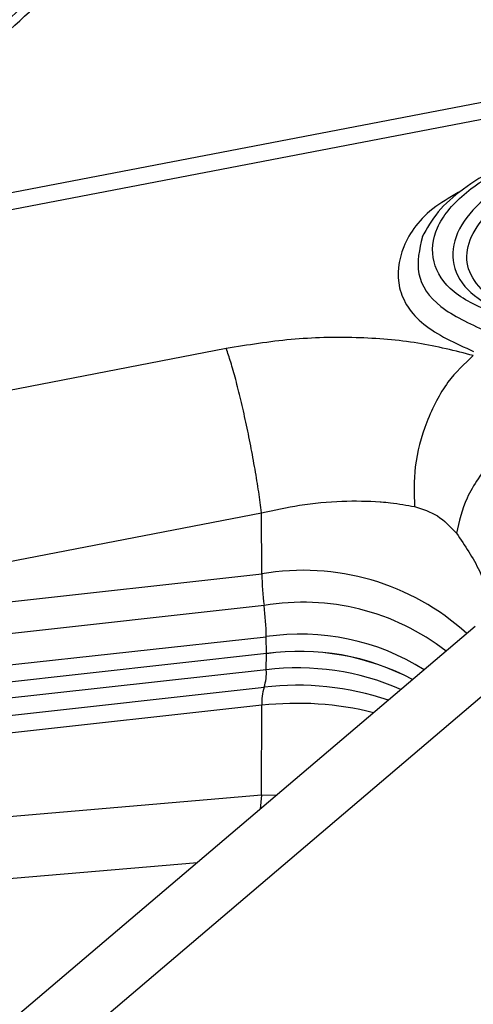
# Paper-space layout 'Sheet2' of a CAD drawing. Header units: millimetres. Extents: x 3 to 471, y 5 to 248.
# Tile 36 of 78: x 75.64 to 76.71, y 125.82 to 128.16. Entities that reach past the tile are written whole.
import ezdxf

# ---------------------------------------------------------------- set-up
doc = ezdxf.new("R2010")
doc.units = ezdxf.units.MM

psp = doc.layouts.new('Sheet2')

# ---------------------------------------------------------------- linework, layer by layer
at = {"color": 7, "linetype": 'Continuous', "lineweight": 25}
for p, q in [((77.5433, 128.1189), (75.2488, 127.6784)), ((75.2692, 127.6427), (77.5637, 128.0833)), ((76.1268, 127.3783), (75.1355, 127.1862)), ((75.2196, 126.7955), (76.2109, 126.9877)), ((76.2114, 126.8422), (76.2109, 126.9877)), ((75.2198, 126.7329), (76.2114, 126.8422)), ((76.2168, 126.7668), (75.2252, 126.6574)), ((76.7186, 126.717), (74.0665, 124.4627)), ((74.2783, 124.4631), (76.9304, 126.7175)), ((75.2306, 126.5836), (76.2222, 126.6929)), ((76.2225, 126.6525), (76.2222, 126.6929)), ((76.2225, 126.6525), (75.2309, 126.5431)), ((76.2222, 126.614), (76.2225, 126.6525)), ((76.2222, 126.614), (75.2306, 126.5046)), ((75.2252, 126.4632), (76.2168, 126.5726)), ((76.2114, 126.5296), (75.2198, 126.4202)), ((76.2106, 126.3157), (76.2114, 126.5296)), ((76.2106, 126.3157), (75.2191, 126.2315)), ((75.1819, 126.0815), (76.0586, 126.156))]:
    psp.add_line(p, q, dxfattribs=at)
at = {"color": 8, "linetype": 'Continuous', "lineweight": 25}
for p, q in [((76.2106, 126.3157), (76.2074, 126.2825)), ((76.2458, 126.3152), (76.2106, 126.3157))]:
    psp.add_line(p, q, dxfattribs=at)
at = {"color": 7, "linetype": 'Continuous', "lineweight": 25}
for centre, radius, start, end in [((86.63, 116.3291), 16.2274, 130.29976, 135.7368), ((86.656, 116.2615), 16.2643, 130.30297, 135.47489), ((76.8484, 126.8497), 0.637, 180.6694, 187.4773), ((75.5799, 126.6834), 0.6423, 0.8507, 7.4585), ((76.3022, 126.0903), 0.5678, 61.8362, 98.0686), ((76.3003, 126.0795), 0.5783, 62.1745, 97.7303), ((76.1122, 126.6072), 0.1102, 341.6998, 3.5473), ((76.3254, 126.5372), 0.1142, 161.9395, 183.8103)]:
    psp.add_arc(centre, radius, start, end, dxfattribs=at)
at = {"color": 8, "linetype": 'Continuous', "lineweight": 25}
for centre, radius, start, end in [((86.6739, 116.2008), 16.2934, 130.30532, 135.28236), ((76.3105, 126.2739), 0.5769, 47.6702, 99.8892), ((76.3105, 126.2219), 0.5529, 52.155, 99.7543), ((76.3037, 126.1463), 0.5527, 57.8633, 98.4818), ((76.2974, 126.0092), 0.6094, 66.297, 97.088), ((76.2968, 125.903), 0.6744, 71.3432, 96.8137), ((76.2953, 125.7829), 0.7514, 75.9862, 96.4091)]:
    psp.add_arc(centre, radius, start, end, dxfattribs=at)
at = {"color": 7, "linetype": 'Continuous', "lineweight": 25}
for points, knots in [([(75.8271, 129.0631), (75.6269, 128.8894), (75.2266, 128.5421), (74.8655, 128.1861), (74.685, 128.0081)], [0, 0, 0, 0, 0.499991, 1, 1, 1, 1]), ([(74.9445, 127.7802), (75.1233, 127.9614), (75.4776, 128.3207), (75.8731, 128.6652), (76.069, 128.8359)], [0, 0, 0, 0, 0.504525, 1, 1, 1, 1]), ([(76.0977, 128.789), (75.9728, 128.6807), (75.7157, 128.4581), (75.3398, 128.1064), (75.0978, 127.8599), (74.9736, 127.7334)], [0, 0, 0, 0, 0.315217, 0.648555, 1, 1, 1, 1]), ([(75.1237, 127.6645), (75.1806, 127.7222), (75.3522, 127.8961), (75.6576, 128.1799), (75.9317, 128.4274), (76.0898, 128.5589), (76.1157, 128.5804)], [0, 0, 0, 0, 0.184616, 0.555809, 0.927328, 1, 1, 1, 1]), ([(76.7673, 127.4592), (76.7311, 127.4756), (76.659, 127.5083), (76.6121, 127.5834), (76.62, 127.6658), (76.6846, 127.7469), (76.7967, 127.816), (76.9417, 127.8636), (77.1031, 127.8859), (77.2015, 127.8754), (77.2509, 127.8702)], [0, 0, 0, 0, 0.126102, 0.251494, 0.376031, 0.5, 0.623969, 0.748507, 0.873898, 1, 1, 1, 1]), ([(77.2421, 127.8628), (77.1978, 127.8648), (77.1065, 127.869), (76.9614, 127.8437), (76.8323, 127.7971), (76.7339, 127.7344), (76.6734, 127.6621), (76.6588, 127.5865), (76.6915, 127.5162), (76.7484, 127.4828), (76.776, 127.4666)], [0, 0, 0, 0, 0.121431, 0.25, 0.378569, 0.5, 0.621431, 0.75, 0.878569, 1, 1, 1, 1]), ([(76.8583, 127.8414), (76.8276, 127.8299), (76.7653, 127.8064), (76.6883, 127.7586), (76.6263, 127.7039), (76.6042, 127.6638), (76.5931, 127.6437)], [0, 0, 0, 0, 0.242974, 0.493549, 0.745908, 1, 1, 1, 1]), ([(76.7146, 127.3615), (76.6716, 127.3725), (76.5857, 127.3947), (76.4368, 127.4066), (76.2814, 127.4033), (76.1781, 127.3866), (76.1268, 127.3783)], [0, 0, 0, 0, 0.250673, 0.5015734, 0.7519077, 1, 1, 1, 1]), ([(76.7146, 127.3615), (76.6936, 127.3423), (76.6615, 127.3128), (76.626, 127.254), (76.5957, 127.1879), (76.5715, 127.098), (76.5738, 127.0332), (76.5749, 127.0022)], [0, 0, 0, 0, 0.242562, 0.372203, 0.504015, 0.762274, 1, 1, 1, 1]), ([(76.9394, 127.2348), (76.9088, 127.2219), (76.8616, 127.202), (76.8021, 127.1558), (76.7603, 127.1146), (76.7254, 127.0694), (76.6902, 127.0095), (76.6807, 126.9669), (76.6746, 126.9393)], [0, 0, 0, 0, 0.242361, 0.372448, 0.504755, 0.636362, 0.764438, 1, 1, 1, 1]), ([(76.2109, 126.9877), (76.241, 126.9942), (76.305, 127.0081), (76.4014, 127.0167), (76.465, 127.0158), (76.5022, 127.013), (76.5308, 127.0104), (76.5562, 127.0057), (76.5749, 127.0022)], [0, 0, 0, 0, 0.23435, 0.497136, 0.748382, 0.756331, 0.820485, 1, 1, 1, 1]), ([(76.5749, 127.0022), (76.5938, 126.9963), (76.6316, 126.9844), (76.6602, 126.9544), (76.6746, 126.9393)], [0, 0, 0, 0, 0.4976719, 1, 1, 1, 1])]:
    psp.add_open_spline(points, degree=3, knots=knots, dxfattribs=at)
for points in [[(76.7445, 127.5072), (76.7292, 127.5245), (76.6987, 127.5591), (76.697, 127.6211), (76.7289, 127.6835), (76.7943, 127.7417), (76.8866, 127.7902), (76.9973, 127.8243), (77.1174, 127.8425), (77.1936, 127.8387), (77.2316, 127.8368)], [(76.2109, 126.9877), (76.2087, 127.0038), (76.2045, 127.0361), (76.1955, 127.0908), (76.1852, 127.1471), (76.1737, 127.2033), (76.1616, 127.2569), (76.1493, 127.3054), (76.1374, 127.3476), (76.1303, 127.3681), (76.1268, 127.3783)]]:
    psp.add_open_spline(points, degree=3, dxfattribs=at)
at = {"color": 8, "linetype": 'Continuous', "lineweight": 25}
for points, knots in [([(76.687, 127.754), (76.6654, 127.7417), (76.5972, 127.7031), (76.5396, 127.6198), (76.5279, 127.5214), (76.5849, 127.4306), (76.6717, 127.3911), (76.7152, 127.3714)], [0, 0, 0, 0, 0.103651, 0.326105, 0.549503, 0.774301, 1, 1, 1, 1]), ([(76.5935, 127.6444), (76.5865, 127.6146), (76.5724, 127.5548), (76.6274, 127.4734), (76.7052, 127.4379), (76.7441, 127.4201)], [0, 0, 0, 0, 0.332272, 0.666205, 1, 1, 1, 1]), ([(76.6746, 126.9393), (76.6944, 126.9098), (76.734, 126.851), (76.7539, 126.7859), (76.7467, 126.7569), (76.7466, 126.7564)], [0, 0, 0, 0, 0.497326, 0.992693, 1, 1, 1, 1])]:
    psp.add_open_spline(points, degree=3, knots=knots, dxfattribs=at)

doc.saveas('drawing.dxf')
